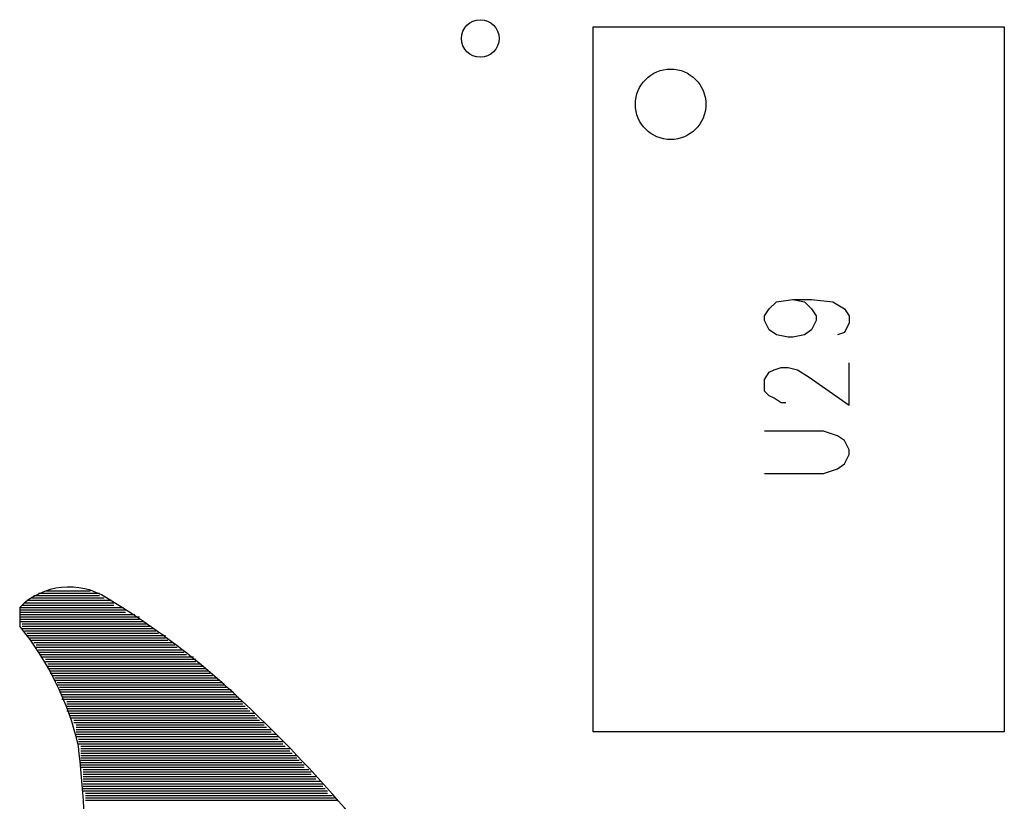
# Model space of a CAD drawing. Extents: x 11.9 to 28.1, y 10.8 to 21.2.
# Tile 43 of 53: x 22.091 to 22.51, y 17.511 to 17.844. Entities that reach past the tile are written whole.
import ezdxf

# ---------------------------------------------------------------- set-up
doc = ezdxf.new("R2010")
doc.units = 0
doc.header["$MEASUREMENT"] = 0
doc.layers.add('LAYNR1', color=2, linetype='Continuous')

msp = doc.modelspace()

# ---------------------------------------------------------------- linework, layer by layer
at = {"layer": 'LAYNR1', "color": 7}
for points in [[(22.335, 17.541), (22.335, 17.841)], [(22.335, 17.841), (22.51, 17.841)], [(22.51, 17.841), (22.51, 17.541)], [(22.42, 17.725), (22.425, 17.724), (22.428, 17.721), (22.43, 17.718), (22.43, 17.716), (22.428, 17.712), (22.425, 17.71), (22.42, 17.709), (22.418, 17.709), (22.413, 17.71), (22.41, 17.712), (22.408, 17.716), (22.408, 17.718), (22.41, 17.721), (22.413, 17.724), (22.42, 17.725), (22.428, 17.725), (22.437, 17.724), (22.442, 17.721), (22.444, 17.718), (22.444, 17.715), (22.442, 17.711), (22.439, 17.71)], [(22.417, 17.681), (22.415, 17.681), (22.412, 17.683), (22.41, 17.684), (22.408, 17.686), (22.408, 17.691), (22.41, 17.694), (22.412, 17.695), (22.415, 17.696), (22.418, 17.696), (22.422, 17.695), (22.427, 17.692), (22.444, 17.68), (22.444, 17.698)], [(22.408, 17.651), (22.433, 17.651), (22.439, 17.653), (22.442, 17.655), (22.444, 17.659), (22.444, 17.661), (22.442, 17.665), (22.439, 17.667), (22.433, 17.669), (22.408, 17.669)], [(22.097, 17.599), (22.125, 17.599)], [(22.099, 17.6), (22.125, 17.6)], [(22.101, 17.6), (22.123, 17.6)], [(22.102, 17.601), (22.121, 17.601)], [(22.091, 17.594), (22.091, 17.586)], [(22.091, 17.594), (22.135, 17.594)], [(22.091, 17.594), (22.132, 17.594)], [(22.092, 17.595), (22.131, 17.595)], [(22.093, 17.596), (22.131, 17.596)], [(22.094, 17.597), (22.13, 17.597)], [(22.094, 17.597), (22.128, 17.597)], [(22.096, 17.598), (22.127, 17.598)], [(22.091, 17.593), (22.136, 17.593)], [(22.091, 17.592), (22.136, 17.592)], [(22.091, 17.591), (22.14, 17.591)], [(22.091, 17.591), (22.139, 17.591)], [(22.091, 17.59), (22.142, 17.59)], [(22.091, 17.589), (22.142, 17.589)], [(22.091, 17.588), (22.144, 17.588)], [(22.091, 17.588), (22.143, 17.588)], [(22.092, 17.587), (22.145, 17.587)], [(22.092, 17.586), (22.147, 17.586)], [(22.092, 17.585), (22.147, 17.585)], [(22.093, 17.585), (22.148, 17.585)], [(22.093, 17.584), (22.149, 17.584)], [(22.094, 17.583), (22.15, 17.583)], [(22.094, 17.582), (22.153, 17.582)], [(22.094, 17.582), (22.151, 17.582)], [(22.095, 17.581), (22.153, 17.581)], [(22.096, 17.58), (22.154, 17.58)], [(22.097, 17.579), (22.156, 17.579)], [(22.097, 17.579), (22.155, 17.579)], [(22.098, 17.578), (22.157, 17.578)], [(22.098, 17.577), (22.158, 17.577)], [(22.099, 17.576), (22.16, 17.576)], [(22.099, 17.576), (22.159, 17.576)], [(22.099, 17.575), (22.161, 17.575)], [(22.1, 17.574), (22.162, 17.574)], [(22.1, 17.573), (22.164, 17.573)], [(22.101, 17.573), (22.165, 17.573)], [(22.102, 17.572), (22.166, 17.572)], [(22.102, 17.571), (22.166, 17.571)], [(22.103, 17.57), (22.168, 17.57)], [(22.103, 17.57), (22.167, 17.57)], [(22.103, 17.569), (22.169, 17.569)], [(22.103, 17.568), (22.17, 17.568)], [(22.104, 17.567), (22.171, 17.567)], [(22.104, 17.567), (22.17, 17.567)], [(22.104, 17.566), (22.172, 17.566)], [(22.105, 17.565), (22.173, 17.565)], [(22.106, 17.564), (22.175, 17.564)], [(22.106, 17.564), (22.174, 17.564)], [(22.106, 17.563), (22.176, 17.563)], [(22.107, 17.562), (22.177, 17.562)], [(22.107, 17.561), (22.178, 17.561)], [(22.107, 17.561), (22.177, 17.561)], [(22.108, 17.56), (22.179, 17.56)], [(22.108, 17.559), (22.181, 17.559)], [(22.108, 17.558), (22.182, 17.558)], [(22.108, 17.558), (22.18, 17.558)], [(22.109, 17.557), (22.183, 17.557)], [(22.109, 17.556), (22.184, 17.556)], [(22.109, 17.555), (22.184, 17.555)], [(22.111, 17.555), (22.185, 17.555)], [(22.111, 17.554), (22.186, 17.554)], [(22.111, 17.553), (22.186, 17.553)], [(22.111, 17.552), (22.187, 17.552)], [(22.111, 17.552), (22.187, 17.552)], [(22.111, 17.551), (22.188, 17.551)], [(22.111, 17.55), (22.189, 17.55)], [(22.112, 17.549), (22.191, 17.549)], [(22.112, 17.549), (22.19, 17.549)], [(22.112, 17.548), (22.191, 17.548)], [(22.113, 17.547), (22.192, 17.547)], [(22.114, 17.546), (22.193, 17.546)], [(22.114, 17.546), (22.192, 17.546)], [(22.114, 17.545), (22.195, 17.545)], [(22.115, 17.544), (22.195, 17.544)], [(22.115, 17.543), (22.196, 17.543)], [(22.115, 17.543), (22.195, 17.543)], [(22.115, 17.542), (22.198, 17.542)], [(22.115, 17.541), (22.198, 17.541)], [(22.115, 17.54), (22.2, 17.54)], [(22.115, 17.54), (22.198, 17.54)], [(22.51, 17.541), (22.335, 17.541)], [(22.115, 17.539), (22.201, 17.539)], [(22.116, 17.538), (22.201, 17.538)], [(22.116, 17.537), (22.203, 17.537)], [(22.116, 17.537), (22.202, 17.537)], [(22.116, 17.536), (22.203, 17.536)], [(22.117, 17.535), (22.204, 17.535)], [(22.117, 17.534), (22.206, 17.534)], [(22.117, 17.534), (22.205, 17.534)], [(22.117, 17.533), (22.206, 17.533)], [(22.117, 17.532), (22.207, 17.532)], [(22.117, 17.531), (22.209, 17.531)], [(22.117, 17.531), (22.208, 17.531)], [(22.117, 17.53), (22.209, 17.53)], [(22.117, 17.529), (22.21, 17.529)], [(22.117, 17.528), (22.211, 17.528)], [(22.117, 17.528), (22.211, 17.528)], [(22.117, 17.527), (22.212, 17.527)], [(22.117, 17.526), (22.212, 17.526)], [(22.118, 17.525), (22.214, 17.525)], [(22.118, 17.525), (22.213, 17.525)], [(22.118, 17.524), (22.215, 17.524)], [(22.118, 17.523), (22.215, 17.523)], [(22.118, 17.522), (22.217, 17.522)], [(22.118, 17.522), (22.216, 17.522)], [(22.118, 17.521), (22.217, 17.521)], [(22.118, 17.52), (22.219, 17.52)], [(22.118, 17.519), (22.22, 17.519)], [(22.118, 17.519), (22.219, 17.519)], [(22.118, 17.518), (22.22, 17.518)], [(22.118, 17.517), (22.221, 17.517)], [(22.118, 17.516), (22.222, 17.516)], [(22.118, 17.516), (22.221, 17.516)], [(22.119, 17.515), (22.222, 17.515)], [(22.119, 17.514), (22.224, 17.514)], [(22.119, 17.513), (22.225, 17.513)], [(22.119, 17.513), (22.224, 17.513)], [(22.119, 17.512), (22.226, 17.512)]]:
    msp.add_lwpolyline(points, dxfattribs=at)
for points in [[(22.193, 17.547, 0.061202), (22.128, 17.598, 0.351089), (22.091, 17.594)], [(22.116, 17.535, 0.115628), (22.091, 17.586)], [(22.234, 17.503, 0.028773), (22.193, 17.547)], [(22.118, 17.429, 0.046729), (22.116, 17.535)]]:
    msp.add_lwpolyline(points, format="xyb", dxfattribs=at)
for centre, radius in [((22.287, 17.836), 0.008), ((22.368, 17.808), 0.015)]:
    msp.add_circle(centre, radius, dxfattribs=at)

doc.saveas('drawing.dxf')
